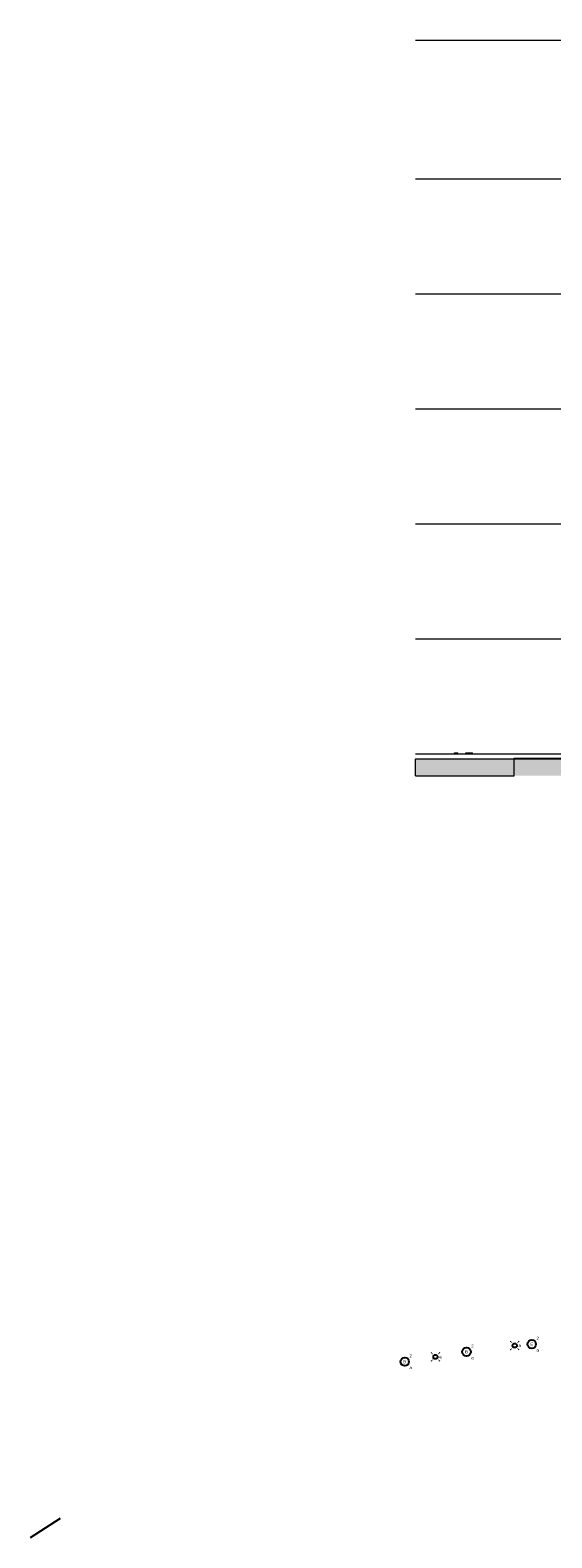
# Model space of a CAD drawing. Extents: x -138812 to 250702, y -18987 to 104055.
# Tile 123 of 193: x 71229 to 86649, y 50234 to 94819. Entities that reach past the tile are written whole.
import ezdxf
from ezdxf.enums import TextEntityAlignment as Align

# ---------------------------------------------------------------- set-up
doc = ezdxf.new("R2010")
doc.units = 0
doc.header["$LTSCALE"] = 50
doc.linetypes.add('7 Voorgevel & doorsnede A-A$0$B0204', pattern=[1300, 1000, -100, 100, -100])
doc.layers.get('0').update_dxf_attribs({"linetype": 'CONTINUOUS'})
for name, color, linetype in [('7 Voorgevel & doorsnede A-A$0$0 2D arcering', 7, 'CONTINUOUS'), ('7 Voorgevel & doorsnede A-A$0$90 Terrein', 7, 'CONTINUOUS'), ('7 Voorgevel & doorsnede A-A$0$90 Terrein Doorsnede-arcering', 7, 'CONTINUOUS'), ('EL6311--', 3, 'CONTINUOUS'), ('EM6131--', 1, 'CONTINUOUS')]:
    doc.layers.add(name, color=color, linetype=linetype)
doc.styles.add('7 Voorgevel & doorsnede A-A$0$GENERATED_STYLE_1', font='ARIAL.TTF')
doc.styles.add('BURO-018', font='ARIAL.TTF', dxfattribs={"height": 90})

# ---------------------------------------------------------------- blocks, each defined once
blk = doc.blocks.new('7 Voorgevel & doorsnede A-A$0$Section Elem_538_3', base_point=(108551, 1635))
at = {"layer": '7 Voorgevel & doorsnede A-A$0$90 Terrein', "color": 252, "linetype": 'Continuous', "lineweight": 0}
for p, q in [((70037, 1665), (70075, 1665)), ((70037, 1655), (70037, 1665)), ((70037, 1655), (70075, 1655)), ((70075, 1665), (70080, 1665)), ((70075, 1655), (70075, 1665)), ((70075, 1655), (70080, 1655)), ((70080, 1665), (70086, 1665)), ((70080, 1655), (70086, 1655)), ((70086, 1665), (70094, 1665)), ((70086, 1655), (70094, 1655)), ((70094, 1665), (70104, 1665)), ((70094, 1655), (70104, 1655)), ((70104, 1665), (70115, 1665)), ((70104, 1655), (70115, 1655)), ((70115, 1665), (70125, 1665)), ((70115, 1655), (70125, 1655)), ((70125, 1665), (70135, 1665)), ((70125, 1655), (70135, 1655)), ((70135, 1665), (70144, 1665)), ((70135, 1655), (70144, 1655)), ((70144, 1655), (70144, 1665)), ((70377, 1665), (70577, 1665)), ((70377, 1655), (70377, 1665)), ((70377, 1655), (70577, 1655)), ((70577, 1655), (70577, 1665))]:
    blk.add_line(p, q, dxfattribs=at)
blk = doc.blocks.new('7 Voorgevel & doorsnede A-A$0$Section Elem_568_3', base_point=(108551, 1635))
at = {"layer": '7 Voorgevel & doorsnede A-A$0$90 Terrein Doorsnede-arcering', "linetype": 'Continuous', "lineweight": 0}
for points in [[(68885, 985), (73308, 985), (73308, 1485), (68885, 1485)], [(99506, 1485), (96913, 1485), (96913, 985), (99506, 985)]]:
    blk.add_hatch(color=252, dxfattribs=at).paths.add_polyline_path(points, flags=0)
at = {"layer": '7 Voorgevel & doorsnede A-A$0$90 Terrein', "color": 2, "linetype": 'Continuous', "lineweight": 0}
for p, q in [((68885, 1485), (73308, 1485)), ((68885, 985), (68885, 1485)), ((96913, 1485), (99506, 1485)), ((68885, 985), (71808, 985))]:
    blk.add_line(p, q, dxfattribs=at)
at = {"layer": '7 Voorgevel & doorsnede A-A$0$90 Terrein', "color": 252, "linetype": 'Continuous', "lineweight": 0}
for p, q in [((87399, 985), (93509, 985)), ((93509, 985), (94372, 985)), ((94372, 1135), (94372, 985)), ((94372, 985), (94470, 985)), ((94470, 1135), (94470, 985)), ((94470, 985), (94492, 985))]:
    blk.add_line(p, q, dxfattribs=at)
blk = doc.blocks.new('7 Voorgevel & doorsnede A-A$0$Section Elem_569_3', base_point=(108551, 1635))
at = {"layer": '7 Voorgevel & doorsnede A-A$0$90 Terrein Doorsnede-arcering', "linetype": 'Continuous', "lineweight": 0}
for points in [[(71808, 1510), (71808, 985), (73308, 985), (73308, 1510), (72749, 1510)], [(99506, 1510), (96913, 1510), (96913, 985), (99506, 985)]]:
    blk.add_hatch(color=252, dxfattribs=at).paths.add_polyline_path(points, flags=0)
at = {"layer": '7 Voorgevel & doorsnede A-A$0$90 Terrein', "color": 2, "linetype": 'Continuous', "lineweight": 0}
for p, q in [((71808, 985), (71808, 1510)), ((71808, 1510), (72749, 1510)), ((72749, 1510), (73308, 1510)), ((73308, 1485), (73308, 1510)), ((96913, 1510), (99506, 1510)), ((96913, 1485), (96913, 1510)), ((99506, 1485), (99506, 1510))]:
    blk.add_line(p, q, dxfattribs=at)
at = {"layer": '7 Voorgevel & doorsnede A-A$0$90 Terrein', "color": 252, "linetype": 'Continuous', "lineweight": 0}
for p, q in [((73308, 985), (81908, 985)), ((81908, 985), (83004, 985)), ((83004, 1135), (83004, 985)), ((83004, 985), (87399, 985)), ((87399, 1135), (87399, 985)), ((94492, 1135), (94492, 985)), ((94492, 985), (94567, 985)), ((94567, 1135), (94567, 985)), ((94567, 985), (95119, 985)), ((95119, 985), (95672, 985)), ((95672, 985), (96224, 985)), ((96224, 985), (96776, 985)), ((96776, 985), (96913, 985))]:
    blk.add_line(p, q, dxfattribs=at)
blk = doc.blocks.new('7 Voorgevel & doorsnede A-A$0$A DOORSNEDE A-A_STORY_MARKER', base_point=(108551, 1635))
at = {"layer": '7 Voorgevel & doorsnede A-A$0$0 2D arcering', "linetype": 'Continuous', "lineweight": 0}
for points in [[(99806, 22735), (99606, 22735, -0.414214), (99806, 22935)], [(99806, 22735), (100006, 22735, -0.414214), (99806, 22535)], [(99806, 18635), (99606, 18635, -0.414214), (99806, 18835)], [(99806, 18635), (100006, 18635, -0.414214), (99806, 18435)], [(99806, 15235), (99606, 15235, -0.414214), (99806, 15435)], [(99806, 15235), (100006, 15235, -0.414214), (99806, 15035)], [(99806, 11835), (99606, 11835, -0.414214), (99806, 12035)], [(99806, 11835), (100006, 11835, -0.414214), (99806, 11635)], [(99806, 8435), (99606, 8435, -0.414214), (99806, 8635)], [(99806, 8435), (100006, 8435, -0.414214), (99806, 8235)], [(99806, 5035), (99606, 5035, -0.414214), (99806, 5235)], [(99806, 5035), (100006, 5035, -0.414214), (99806, 4835)], [(99806, 1635), (99606, 1635, -0.414214), (99806, 1835)], [(99806, 1635), (100006, 1635, -0.414214), (99806, 1435)]]:
    blk.add_hatch(color=2, dxfattribs=at).paths.add_polyline_path(points, flags=0)
at = {"color": 2, "linetype": 'Continuous', "lineweight": 0}
for p, q in [((99806, 23035), (99806, 22435)), ((99606, 22735), (99506, 22735)), ((99606, 22735), (100006, 22735)), ((100942, 22735), (100006, 22735)), ((99806, 18935), (99806, 18335)), ((99606, 18635), (99506, 18635)), ((99606, 18635), (100006, 18635)), ((102178, 18635), (100006, 18635)), ((99606, 15235), (99506, 15235)), ((99606, 15235), (100006, 15235)), ((99806, 15535), (99806, 14935)), ((102178, 15235), (100006, 15235)), ((99806, 12135), (99806, 11535)), ((99606, 11835), (99506, 11835)), ((99606, 11835), (100006, 11835)), ((102178, 11835), (100006, 11835)), ((99806, 8735), (99806, 8135)), ((99606, 8435), (99506, 8435)), ((99606, 8435), (100006, 8435)), ((102178, 8435), (100006, 8435)), ((99606, 5035), (99506, 5035)), ((99606, 5035), (100006, 5035)), ((99806, 5335), (99806, 4735)), ((102178, 5035), (100006, 5035)), ((99806, 1935), (99806, 1335)), ((99606, 1635), (99506, 1635)), ((99606, 1635), (100006, 1635)), ((102346, 1635), (100006, 1635))]:
    blk.add_line(p, q, dxfattribs=at)
at = {"color": 9, "linetype": '7 Voorgevel & doorsnede A-A$0$B0204', "lineweight": 0}
for p, q in [((68885, 22735), (99506, 22735)), ((68885, 18635), (99506, 18635)), ((68885, 15235), (99506, 15235)), ((68885, 11835), (99506, 11835)), ((68885, 8435), (99506, 8435)), ((68885, 5035), (99506, 5035)), ((68885, 1635), (99506, 1635))]:
    blk.add_line(p, q, dxfattribs=at)
at = {"color": 2, "linetype": 'Continuous', "lineweight": 0}
for centre in [(99806, 22735), (99806, 18635), (99806, 15235), (99806, 11835), (99806, 8435), (99806, 5035), (99806, 1635)]:
    blk.add_circle(centre, 200, dxfattribs=at)
for p in [(99506, 22735), (99506, 22735), (99506, 18635), (99506, 18635), (99506, 15235), (99506, 15235), (99506, 11835), (99506, 11835), (99506, 8435), (99506, 8435), (99506, 5035), (99506, 5035), (99506, 1635), (99506, 1635)]:
    blk.add_point(p, dxfattribs=at)
at = {"color": 2, "lineweight": 0, "char_height": 200, "attachment_point": 1, "style": '7 Voorgevel & doorsnede A-A$0$GENERATED_STYLE_1'}
for s, insert in [('{21.100}', (100006, 23020)), ('{DAK}', (100006, 22674)), ('{17.000}', (100006, 18920)), ('{5e VERDIEPING}', (100006, 18574)), ('{4e VERDIEPING}', (100006, 15174)), ('{13.600}', (100006, 15520)), ('{10.200}', (100006, 12120)), ('{3e VERDIEPING}', (100006, 11774)), ('{6.800}', (100006, 8720)), ('{2e VERDIEPING}', (100006, 8374)), ('{3.400}', (100006, 5320)), ('{1e VERDIEPING}', (100006, 4974)), ('{0}', (100006, 1920)), ('{BEGANE GROND}', (100006, 1574))]:
    blk.add_mtext(s, dxfattribs=dict(at, insert=insert))
blk = doc.blocks.new('1115B3A')
at = {"color": 0, "linetype": 'Continuous'}
blk.add_circle((0, 0), 2.5, dxfattribs=at)
at = {"color": 0, "linetype": 'Continuous', "style": 'BURO-018'}
for tag, p in [('E_GKAST', (0, 8)), ('E_ARMCODE', (0, 0)), ('E_GROEP', (0, 5)), ('E_SGROEP', (4.5, 5)), ('E_SLET', (4.5, -1))]:
    blk.add_attdef(tag, text='', height=1.8, dxfattribs=at).set_placement(p, align=Align.MIDDLE)
blk = doc.blocks.new('E00411')
at = {"color": 0, "linetype": 'Continuous'}
blk.add_circle((0, 0), 1.25, dxfattribs=at)
for points in [[(-2.89, 2.4), (-2.4, 2.89), (-1.24, 1.24)], [(2.4, 2.89), (2.89, 2.4), (1.24, 1.24)], [(-2.4, -2.89), (-2.89, -2.4), (-1.24, -1.24)], [(2.89, -2.4), (2.4, -2.89), (1.24, -1.24)]]:
    blk.add_solid(points, dxfattribs=at)
at = {"color": 0, "linetype": 'Continuous', "style": 'BURO-018', "flags": 1}
for tag in ['E_MATCODE', 'E_SGROEP']:
    blk.add_attdef(tag, text='', height=1.8, dxfattribs=at).set_placement((0, 0), align=Align.MIDDLE)
at = {"color": 0, "linetype": 'Continuous', "style": 'BURO-018'}
for tag, p in [('E_GROEP', (0, 0)), ('E_GKAST', (0, 0)), ('E_SLET1', (0, 4.64))]:
    blk.add_attdef(tag, text='', height=1.8, dxfattribs=at).set_placement(p, align=Align.MIDDLE)

msp = doc.modelspace()

# ---------------------------------------------------------------- linework, layer by layer
at = {"layer": 'EM6131--'}
msp.add_line((72114.58373, 50802.73512), (71229.42712, 50234.36188), dxfattribs=at)

# ---------------------------------------------------------------- block references
at = {"linetype": 'Continuous', "lineweight": 0}
msp.add_blockref('7 Voorgevel & doorsnede A-A$0$A DOORSNEDE A-A_STORY_MARKER', (122282.53701, 73419.01573), dxfattribs=at)
at = {"layer": '7 Voorgevel & doorsnede A-A$0$90 Terrein', "color": 9, "lineweight": 0}
for name in ['7 Voorgevel & doorsnede A-A$0$Section Elem_568_3', '7 Voorgevel & doorsnede A-A$0$Section Elem_538_3', '7 Voorgevel & doorsnede A-A$0$Section Elem_569_3']:
    msp.add_blockref(name, (122282.53701, 73419.01573), dxfattribs=at)
at = {"layer": 'EL6311--'}
ref = msp.add_blockref('1115B3A', (86055.72853, 55961.24217), dxfattribs=dict(at, xscale=50, yscale=50, zscale=50))
ref.add_attrib('E_ARMCODE', 'E', dxfattribs={"layer": '0', "color": 1, "linetype": 'Continuous', "height": 90, "style": 'BURO-018'}).set_placement((86055.72853, 55961.24217), align=Align.MIDDLE)
ref.add_attrib('E_SLET', 'a', dxfattribs={"layer": '0', "color": 1, "linetype": 'Continuous', "height": 90, "style": 'BURO-018'}).set_placement((86230.72853, 55786.24217), align=Align.MIDDLE)
ref.add_attrib('E_GROEP', '2', dxfattribs={"layer": '0', "color": 1, "linetype": 'Continuous', "height": 90, "style": 'BURO-018'}).set_placement((86230.72853, 56136.24217), align=Align.MIDDLE)
ref = msp.add_blockref('1115B3A', (84127.03729, 55735.64393), dxfattribs=dict(at, xscale=50, yscale=50, zscale=50))
ref.add_attrib('E_ARMCODE', 'B', dxfattribs={"layer": '0', "color": 1, "linetype": 'Continuous', "height": 90, "style": 'BURO-018'}).set_placement((84127.03729, 55735.64393), align=Align.MIDDLE)
ref.add_attrib('E_SLET', 'a', dxfattribs={"layer": '0', "color": 1, "linetype": 'Continuous', "height": 90, "style": 'BURO-018'}).set_placement((84302.03729, 55560.64393), align=Align.MIDDLE)
ref.add_attrib('E_GROEP', '2', dxfattribs={"layer": '0', "color": 1, "linetype": 'Continuous', "height": 90, "style": 'BURO-018'}).set_placement((84302.03729, 55910.64393), align=Align.MIDDLE)
ref = msp.add_blockref('E00411', (85552.316, 55920.84681), dxfattribs=dict(at, xscale=50, yscale=50, zscale=50))
ref.add_attrib('E_SLET1', 'a', dxfattribs={"layer": '0', "color": 1, "linetype": 'Continuous', "height": 90, "style": 'BURO-018'}).set_placement((85700.17436, 55920.84681), align=Align.MIDDLE)
ref = msp.add_blockref('1115B3A', (82301.56853, 55443.75063), dxfattribs=dict(at, xscale=50, yscale=50, zscale=50))
ref.add_attrib('E_ARMCODE', 'B', dxfattribs={"layer": '0', "color": 1, "linetype": 'Continuous', "height": 90, "style": 'BURO-018'}).set_placement((82301.56853, 55443.75063), align=Align.MIDDLE)
ref.add_attrib('E_SLET', 'a', dxfattribs={"layer": '0', "color": 1, "linetype": 'Continuous', "height": 90, "style": 'BURO-018'}).set_placement((82476.56853, 55268.75063), align=Align.MIDDLE)
ref.add_attrib('E_GROEP', '2', dxfattribs={"layer": '0', "color": 1, "linetype": 'Continuous', "height": 90, "style": 'BURO-018'}).set_placement((82476.56853, 55618.75063), align=Align.MIDDLE)
ref = msp.add_blockref('E00411', (83209.28985, 55585.81976), dxfattribs=dict(at, xscale=50, yscale=50, zscale=50))
ref.add_attrib('E_SLET1', 'a', dxfattribs={"layer": '0', "color": 1, "linetype": 'Continuous', "height": 90, "style": 'BURO-018'}).set_placement((83357.14821, 55585.81976), align=Align.MIDDLE)

doc.saveas('drawing.dxf')
